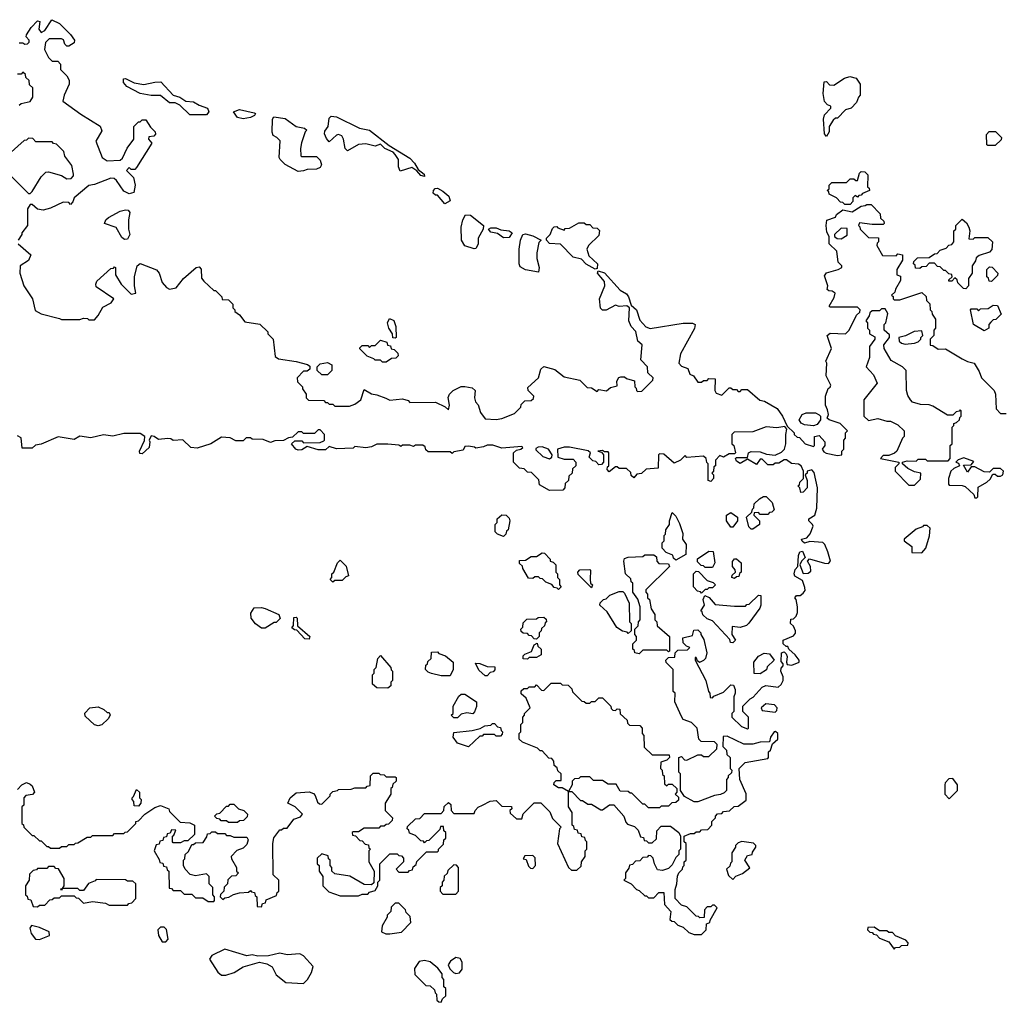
# Model space of a CAD drawing. Extents: x 2701205 to 2963787, y 496209 to 720276.
# Tile 104 of 154: x 2765888 to 2771255, y 699770 to 705127. Entities that reach past the tile are written whole.
import ezdxf

# ---------------------------------------------------------------- set-up
doc = ezdxf.new("R2010")
doc.units = 0

msp = doc.modelspace()

# ---------------------------------------------------------------- linework, layer by layer
at = {"layer": '0CON05XD'}
for points in [[(2765885, 705000), (2765905, 705000), (2765915, 704992.5), (2765930, 704995), (2765940, 705005), (2765940, 705015), (2765922.5, 705032.5), (2765923.8, 705045), (2765950, 705085), (2765985, 705120), (2765997.5, 705117.5), (2765992.5, 705075), (2766005, 705057.5), (2766025, 705067.5), (2766063.3, 705126.7), (2766105, 705106.5), (2766165, 705046), (2766185.8, 705015), (2766185, 705000), (2766155, 704982.5), (2766145, 704982.5), (2766133, 704993), (2766126.4, 705016.4), (2766115, 705022.5), (2766048.3, 705021.7), (2766028.3, 705001.7), (2766022.5, 704965), (2766045, 704920), (2766065, 704900), (2766095, 704900), (2766110, 704885), (2766110, 704855), (2766145, 704820), (2766157, 704797), (2766157.5, 704775), (2766130, 704715), (2766123, 704683), (2766221.7, 704611.7), (2766326.1, 704546.1), (2766335, 704520), (2766302.5, 704465), (2766337.5, 704375), (2766365, 704357.5), (2766435, 704360), (2766448.3, 704371.7), (2766473, 704427), (2766510, 704475), (2766510, 704545), (2766535, 704570), (2766545, 704570), (2766555, 704580), (2766575, 704580), (2766600.7, 704540.7), (2766626.1, 704516.1), (2766627, 704503), (2766618.3, 704491.7), (2766591.7, 704488.3), (2766590, 704475), (2766607, 704453), (2766525, 704320), (2766515, 704310), (2766495, 704310), (2766485, 704320), (2766470, 704305), (2766507, 704267), (2766516.7, 704225), (2766510, 704185), (2766485, 704177.5), (2766455, 704192.5), (2766415, 704250), (2766401.7, 704261.7), (2766385, 704262.5), (2766295, 704227.5), (2766265, 704222.5), (2766183.6, 704156.4), (2766177, 704133), (2766165, 704120), (2766155, 704130), (2766125, 704132.5), (2766055, 704100), (2766015, 704088.8), (2765983.8, 704093.8), (2765955, 704120), (2765945, 704120), (2765930, 704095), (2765930, 704005), (2765900, 703965), (2765900, 703955), (2765880, 703925)], [(2765885, 704660), (2765895, 704670), (2765945, 704680), (2765960, 704705), (2765960, 704755), (2765941.7, 704771.7), (2765940, 704795), (2765921.7, 704811.7), (2765918.3, 704828.3), (2765905, 704840), (2765895, 704830), (2765875, 704830)], [(2770285, 704490), (2770273.9, 704503.9), (2770270, 704585), (2770275, 704607.5), (2770310, 704645), (2770310, 704655), (2770291.7, 704661.7), (2770275, 704680), (2770266.7, 704725), (2770273, 704787), (2770285, 704790), (2770301.7, 704771.7), (2770325, 704770), (2770383, 704807), (2770413, 704817), (2770447, 704807), (2770470, 704775), (2770470, 704715), (2770460, 704705), (2770450, 704675), (2770420, 704645), (2770390, 704635), (2770345, 704590), (2770335, 704590), (2770321.7, 704578.3), (2770300, 704545), (2770300, 704515), (2770285, 704490)], [(2766905, 704607.5), (2766815, 704607.5), (2766760.7, 704660.7), (2766735, 704673.3), (2766705, 704673.8), (2766655, 704713.3), (2766605, 704713.8), (2766545, 704723.8), (2766472.3, 704762.3), (2766453.3, 704785), (2766452.5, 704805), (2766465, 704805.8), (2766512.1, 704782.1), (2766565, 704774.2), (2766625, 704786.7), (2766657, 704787), (2766724.4, 704714.4), (2766760, 704705), (2766793, 704683), (2766835, 704678.5), (2766865, 704660.6), (2766911.2, 704645), (2766918.8, 704625), (2766905, 704607.5)], [(2767105, 704586.7), (2767075, 704593.3), (2767052.5, 704625), (2767085, 704637.5), (2767165, 704618.8), (2767172.5, 704615), (2767167.5, 704605), (2767145, 704594), (2767105, 704586.7)], [(2767405, 704300), (2767335, 704336.7), (2767307.5, 704365), (2767302.5, 704375), (2767307, 704467), (2767290, 704485), (2767270, 704495), (2767263.9, 704513.9), (2767266.4, 704583.6), (2767273, 704597), (2767335, 704587.5), (2767395, 704543.8), (2767440, 704535), (2767452.5, 704525), (2767443.8, 704516.2), (2767423.9, 704456.1), (2767417.5, 704425), (2767420, 704385), (2767425, 704380), (2767505, 704380), (2767525, 704360), (2767532.5, 704335), (2767525, 704320), (2767505, 704312.5), (2767455, 704310), (2767435, 704302.5), (2767405, 704300)], [(2768095, 704272.5), (2768075, 704277.5), (2768053.3, 704303.3), (2768025, 704320), (2767961.7, 704301.7), (2767952.5, 704325), (2767953.3, 704365), (2767935, 704392.5), (2767923.6, 704403.6), (2767877.5, 704425), (2767855, 704447.5), (2767825, 704437.5), (2767775, 704450), (2767733.6, 704446.4), (2767675, 704412.5), (2767662.5, 704425), (2767653.3, 704475), (2767643.6, 704493.6), (2767625, 704500), (2767615, 704496.7), (2767575, 704460), (2767559.3, 704479.3), (2767550, 704505), (2767551.7, 704518.3), (2767570, 704545), (2767575, 704590), (2767585, 704600), (2767615, 704597.5), (2767740, 704535), (2767793.6, 704523.6), (2767901.2, 704441.2), (2768015, 704372), (2768040, 704345), (2768060, 704310), (2768092.5, 704285), (2768095, 704272.5)], [(2771205, 704440), (2771165, 704440), (2771160, 704445), (2771158.3, 704501.7), (2771173, 704517), (2771207, 704517), (2771240, 704485), (2771238.3, 704471.7), (2771205, 704440)], [(2765825, 704290), (2765935, 704180), (2765945, 704180), (2765955, 704190), (2766005, 704270), (2766030, 704295), (2766045, 704297.5), (2766115, 704277.5), (2766145, 704260), (2766168.3, 704261.7), (2766180, 704275), (2766180, 704285), (2766171.7, 704331.7), (2766133, 704383), (2766128.3, 704408.3), (2766088.3, 704448.3), (2766071.7, 704451.7), (2766065, 704460), (2765975, 704460), (2765958.3, 704478.3), (2765935, 704480), (2765925, 704470), (2765911.7, 704468.3), (2765825, 704390)], [(2770415, 704120), (2770385, 704120), (2770375, 704130), (2770361.7, 704131.7), (2770340, 704155), (2770300, 704175), (2770298.3, 704188.3), (2770290, 704195), (2770300, 704205), (2770300, 704225), (2770315, 704240), (2770395, 704240), (2770415, 704260), (2770435, 704260), (2770445, 704250), (2770455, 704250), (2770465, 704290), (2770475, 704300), (2770495, 704297.5), (2770511.7, 704281.7), (2770510, 704215), (2770518.3, 704208.3), (2770520, 704195), (2770481.7, 704178.3), (2770475, 704170), (2770461.7, 704168.3), (2770455, 704160), (2770441.7, 704168.3), (2770430, 704155), (2770430, 704135), (2770415, 704120)], [(2768205, 704122.5), (2768165, 704170), (2768155, 704170), (2768141.7, 704181.7), (2768142.5, 704195), (2768153, 704207), (2768165, 704207.5), (2768195, 704192.5), (2768226.7, 704165), (2768235, 704140), (2768205, 704122.5)], [(2767883, 703063), (2767905, 703052.5), (2767975, 703060), (2768005, 703050), (2768015, 703040), (2768155, 703042.5), (2768207, 703017), (2768225, 703000), (2768230, 703025), (2768222.5, 703067.5), (2768230, 703085), (2768250, 703105), (2768295, 703127.5), (2768315, 703127.5), (2768355, 703120), (2768370, 703105), (2768367.5, 703065), (2768373, 703043), (2768387, 703027), (2768400, 702985), (2768425, 702950), (2768485, 702947.5), (2768515, 702952.5), (2768585, 702980), (2768620, 703015), (2768621.7, 703028.3), (2768641.7, 703048.3), (2768675, 703050), (2768688.3, 703061.7), (2768690, 703075), (2768660, 703105), (2768658.3, 703121.7), (2768716.4, 703173.6), (2768728.3, 703221.7), (2768745, 703236.7), (2768805, 703220), (2768855, 703180), (2768941.7, 703161.7), (2768981.7, 703121.7), (2769005, 703120), (2769035, 703100), (2769045, 703110), (2769087, 703103), (2769108.3, 703121.7), (2769145, 703130), (2769143, 703157), (2769153.6, 703176.4), (2769165, 703180), (2769185, 703180), (2769195, 703170), (2769238.3, 703158.3), (2769240, 703125), (2769248.3, 703118.3), (2769250, 703105), (2769255, 703100), (2769278.3, 703101.7), (2769338.3, 703161.7), (2769340, 703175), (2769311.7, 703201.7), (2769310, 703235), (2769273, 703273), (2769280, 703355), (2769257.5, 703375), (2769247, 703427), (2769220, 703455), (2769207.5, 703485), (2769212.5, 703555), (2769196.4, 703566.4), (2769155, 703562.5), (2769135, 703570), (2769085, 703543.3), (2769065, 703542.5), (2769053.6, 703553.6), (2769047.5, 703605), (2769076.7, 703675), (2769075, 703700), (2769055, 703722.5), (2769037.5, 703745), (2769041.7, 703758.3), (2769075, 703746.2), (2769161.4, 703651.4), (2769195, 703632.5), (2769206.7, 703615), (2769220, 703570), (2769250, 703545), (2769268.8, 703488.8), (2769301.7, 703451.7), (2769325, 703443.3), (2769505, 703472.5), (2769555, 703472.5), (2769570, 703465), (2769567, 703443), (2769490, 703305), (2769480, 703255), (2769495, 703237.5), (2769530, 703225), (2769540, 703195), (2769560, 703185), (2769585, 703150), (2769605, 703150), (2769615, 703160), (2769635, 703160), (2769645, 703170), (2769678.3, 703168.3), (2769677.5, 703105), (2769685, 703090), (2769715, 703080), (2769755, 703120), (2769765, 703120), (2769775, 703110), (2769795, 703110), (2769805, 703100), (2769815, 703100), (2769825, 703110), (2769855, 703110), (2769923, 703053), (2769947, 703047), (2770016.4, 703006.4), (2770046.1, 702966.1), (2770071.7, 702911.7), (2770110, 702875), (2770110, 702865), (2770125, 702850), (2770138.3, 702848.3), (2770170, 702815), (2770215, 702800), (2770220, 702805), (2770220, 702855), (2770245, 702860), (2770276.7, 702825), (2770277.5, 702805), (2770262.5, 702785), (2770270.7, 702770.7), (2770283, 702763), (2770345, 702750), (2770370, 702755), (2770370, 702775), (2770380, 702785), (2770380, 702835), (2770390, 702845), (2770390, 702875), (2770400, 702885), (2770360, 702925), (2770300, 702945), (2770290, 702955), (2770297.5, 702975), (2770290.7, 703000.7), (2770280, 703025), (2770280, 703075), (2770293.9, 703116.1), (2770306.4, 703123.6), (2770310, 703135), (2770283.3, 703185), (2770287.5, 703255), (2770282.5, 703265), (2770313.8, 703335), (2770290, 703405), (2770305, 703417.5), (2770390, 703415), (2770410, 703435), (2770450, 703515), (2770468.3, 703531.7), (2770470, 703545), (2770455, 703560), (2770305, 703560), (2770300, 703565), (2770327, 703613), (2770332.5, 703635), (2770317, 703647), (2770298.3, 703648.3), (2770290, 703655), (2770292.5, 703675), (2770275, 703730), (2770285, 703746.7), (2770350, 703765), (2770370, 703775), (2770370, 703785), (2770350, 703805), (2770342.5, 703865), (2770300, 703905), (2770300, 703945), (2770288.3, 703968.3), (2770283.3, 704005), (2770287, 704033), (2770335, 704050), (2770340, 704065), (2770375, 704090), (2770425, 704080), (2770475, 704110), (2770497, 704113), (2770505, 704120), (2770528.3, 704118.3), (2770578.3, 704068.3), (2770580, 704045), (2770598.3, 704028.3), (2770600, 704015), (2770595, 704010), (2770535, 704010), (2770465, 704020), (2770460, 704005), (2770468.3, 703998.3), (2770470, 703985), (2770515, 703940), (2770568.3, 703938.3), (2770570, 703915), (2770561.7, 703908.3), (2770560, 703895), (2770591.7, 703841.7), (2770665, 703840), (2770675, 703850), (2770700, 703845), (2770700, 703815), (2770670, 703765), (2770670, 703735), (2770688.3, 703728.3), (2770690, 703705), (2770661.7, 703658.3), (2770658.3, 703641.7), (2770640, 703625), (2770648.3, 703618.3), (2770650, 703605), (2770655, 703600), (2770685, 703600), (2770805, 703640), (2770828.3, 703618.3), (2770830, 703595), (2770848.3, 703578.3), (2770850, 703545), (2770860, 703535), (2770861.7, 703521.7), (2770880, 703495), (2770880, 703445), (2770870, 703435), (2770870, 703405), (2770850, 703385), (2770851.7, 703351.7), (2770865, 703350), (2770895, 703330), (2770935, 703332.5), (2771025, 703277.5), (2771055, 703262.5), (2771090, 703255), (2771118.3, 703208.3), (2771130, 703175), (2771200, 703105), (2771207.5, 703085), (2771210, 703005), (2771235, 702980), (2771265, 702980)], [(2766458.3, 703928.3), (2766445, 703940), (2766413, 703993), (2766350, 704015), (2766357.5, 704035), (2766371.7, 704048.3), (2766435, 704082.5), (2766465, 704090), (2766478.3, 704088.3), (2766487.5, 704075), (2766480, 704035), (2766480, 703985), (2766487.5, 703955), (2766475, 703930), (2766458.3, 703928.3)], [(2768365, 703877.5), (2768313.9, 703893.9), (2768296.7, 703925), (2768293.3, 703995), (2768303.6, 704036.4), (2768317.5, 704062.5), (2768345, 704061.2), (2768416.7, 704005), (2768413.8, 703985), (2768386.7, 703935), (2768386.4, 703903.6), (2768375, 703880), (2768365, 703877.5)], [(2769025, 703767.5), (2768975, 703793.3), (2768950.7, 703820.7), (2768905, 703832.5), (2768835, 703903.3), (2768775, 703907.5), (2768760, 703925), (2768760, 703935), (2768780, 703955), (2768791.7, 703988.3), (2768801.7, 703998.3), (2768815, 704000), (2768821.7, 703991.7), (2768855, 703980), (2768861.7, 703988.3), (2768885, 703990), (2768935, 704020), (2768965, 704020), (2768975, 704010), (2768995, 704010), (2769011.7, 703991.7), (2769035, 703990), (2769048.3, 703978.3), (2769045, 703950), (2768987.5, 703895), (2768980, 703875), (2768989.2, 703839.2), (2769038, 703795), (2769035, 703770), (2769025, 703767.5)], [(2771045, 703660), (2771031.7, 703661.7), (2771001.7, 703691.7), (2770998.3, 703708.3), (2770985, 703720), (2770968.3, 703701.7), (2770951.7, 703701.7), (2770951.7, 703708.3), (2770970, 703725), (2770968.3, 703738.3), (2770951.7, 703741.7), (2770935, 703760), (2770925, 703760), (2770905, 703780), (2770891.7, 703781.7), (2770875, 703800), (2770845, 703800), (2770828.3, 703781.7), (2770805, 703780), (2770795, 703770), (2770771.7, 703771.7), (2770768.3, 703788.3), (2770760, 703795), (2770761.7, 703808.3), (2770781.7, 703828.3), (2770845, 703830), (2770875, 703850), (2770888.3, 703851.7), (2770905, 703870), (2770938.3, 703881.7), (2770951.7, 703898.3), (2770968.3, 703901.7), (2770980, 703915), (2770980, 703975), (2770990, 703985), (2770990, 704005), (2771025, 704040), (2771049.3, 704019.3), (2771062.5, 703995), (2771067.5, 703975), (2771061.7, 703931.7), (2771085, 703930), (2771095, 703940), (2771165, 703940), (2771190, 703915), (2771187, 703873), (2771175, 703860), (2771118.3, 703841.7), (2771101.7, 703828.3), (2771098.3, 703811.7), (2771080, 703785), (2771080, 703745), (2771060, 703715), (2771060, 703675), (2771045, 703660)], [(2768525, 703937.5), (2768491.7, 703961.7), (2768455, 703967.5), (2768442.5, 703985), (2768455, 703992.5), (2768485, 703992.5), (2768510.7, 703980.7), (2768555.8, 703975.8), (2768572.5, 703965), (2768555, 703940), (2768525, 703937.5)], [(2768715, 703750), (2768645, 703762.5), (2768615, 703780), (2768610, 703795), (2768610, 703875), (2768616.7, 703925), (2768630, 703955), (2768645, 703958.8), (2768685, 703948.8), (2768730, 703925), (2768717.5, 703912.5), (2768706.7, 703855), (2768706.7, 703825), (2768720, 703775), (2768715, 703750)], [(2770365, 703932.5), (2770398.3, 703951.7), (2770398.3, 703988.3), (2770365, 703990), (2770330, 703955), (2770330, 703945), (2770343, 703933), (2770365, 703932.5)], [(2765880, 703905), (2765947.5, 703845), (2765936.4, 703813.6), (2765890, 703785), (2765887.5, 703745), (2765910, 703675), (2765957.5, 703605), (2765971.7, 703541.7), (2766005, 703522.5), (2766105, 703497.5), (2766115, 703492.5), (2766215, 703492.5), (2766235, 703500), (2766257, 703497), (2766265, 703490), (2766295, 703490), (2766316.1, 703513.9), (2766340.7, 703559.3), (2766386.4, 703583.6), (2766400, 703605), (2766305, 703670), (2766302.5, 703685), (2766308.3, 703701.7), (2766385, 703770), (2766398.3, 703771.7), (2766405, 703780), (2766410, 703775), (2766410, 703735), (2766440, 703685), (2766495, 703630), (2766520, 703635), (2766512.5, 703675), (2766512.5, 703725), (2766527.5, 703785), (2766545, 703797.5), (2766633, 703763), (2766647.5, 703745), (2766663.9, 703693.9), (2766687, 703667), (2766705, 703657.5), (2766740, 703665), (2766780, 703715), (2766850, 703775), (2766865, 703780), (2766877, 703767), (2766878.3, 703718.3), (2766890.7, 703700.7), (2766945, 703650), (2766955, 703650), (2766990, 703615), (2766991.7, 703601.7), (2767025, 703600), (2767050, 703575), (2767050, 703555), (2767060, 703545), (2767060, 703535), (2767085, 703517.5), (2767115, 703480), (2767197, 703467), (2767240, 703425), (2767240, 703415), (2767270, 703385), (2767280.7, 703290.7), (2767298.3, 703278.3), (2767395, 703262.5), (2767457, 703247), (2767468.3, 703238.3), (2767468.3, 703221.7), (2767455, 703210), (2767435, 703210), (2767400, 703175), (2767401.7, 703151.7), (2767430, 703125), (2767430, 703115), (2767450, 703085), (2767450, 703065), (2767461.7, 703051.7), (2767545, 703050), (2767555, 703040), (2767565, 703040), (2767575, 703030), (2767595, 703030), (2767605, 703020), (2767685, 703020), (2767715, 703030), (2767746.4, 703053.6), (2767765, 703110), (2767805, 703087.5), (2767835, 703082.5), (2767883, 703063)], [(2771185, 703700), (2771171.7, 703701.7), (2771168.3, 703718.3), (2771160, 703725), (2771160, 703765), (2771175, 703780), (2771188.3, 703778.3), (2771220, 703745), (2771218.3, 703731.7), (2771185, 703700)], [(2770765, 702590), (2770798.3, 702621.7), (2770800, 702655), (2770765, 702662.5), (2770729.3, 702679.3), (2770700, 702705), (2770700, 702715), (2770725, 702722.5), (2770775, 702720), (2770785, 702730), (2770825, 702730), (2770835, 702722.5), (2770948.3, 702721.7), (2770960, 702735), (2770960, 702805), (2770970, 702815), (2770970, 702905), (2770980, 702915), (2770980, 702925), (2770995, 702930), (2771010, 702945), (2771011.7, 702958.3), (2771020, 702965), (2771020, 702995), (2771015, 703000), (2771008.3, 702991.7), (2770991.7, 702988.3), (2770975, 702970), (2770945, 702970), (2770865, 703020), (2770845, 703026.7), (2770798.3, 703028.3), (2770755, 703042.5), (2770743.6, 703053.6), (2770728.3, 703078.3), (2770722.5, 703105), (2770720, 703215), (2770700, 703235), (2770638.3, 703268.3), (2770600, 703335), (2770597.5, 703355), (2770630, 703395), (2770628.3, 703408.3), (2770600, 703435), (2770600, 703465), (2770610, 703475), (2770620, 703525), (2770605, 703550), (2770585, 703550), (2770575, 703540), (2770535, 703540), (2770521.7, 703528.3), (2770518.3, 703511.7), (2770500, 703485), (2770510, 703475), (2770510, 703445), (2770520, 703435), (2770520, 703415), (2770548.3, 703398.3), (2770550, 703385), (2770520, 703345), (2770520, 703285), (2770502.5, 703235), (2770541.2, 703191.2), (2770562.5, 703145), (2770490, 703055), (2770490, 702965), (2770515, 702942.5), (2770565, 702952.5), (2770615, 702937.5), (2770635, 702937.5), (2770675, 702917.5), (2770710, 702885), (2770710, 702855), (2770700, 702845), (2770670, 702775), (2770657, 702763), (2770625, 702750), (2770595, 702750), (2770580, 702735), (2770680, 702715), (2770680, 702705), (2770660, 702685), (2770660, 702665), (2770735, 702590), (2770765, 702590)], [(2771145, 703430), (2771087.5, 703465), (2771070, 703545), (2771075, 703550), (2771105, 703550), (2771115, 703540), (2771125, 703550), (2771167, 703553), (2771195, 703570), (2771218.3, 703568.3), (2771238.3, 703521.7), (2771208.3, 703491.7), (2771195, 703490), (2771181.7, 703478.3), (2771170, 703465), (2771170, 703445), (2771145, 703430)], [(2767935, 703390), (2767921.7, 703391.7), (2767920, 703415), (2767900, 703445), (2767892.5, 703475), (2767903, 703497), (2767926.4, 703486.4), (2767937.5, 703455), (2767940, 703395), (2767935, 703390)], [(2770715, 703357.5), (2770765, 703362.5), (2770785, 703370), (2770800, 703385), (2770800, 703395), (2770810, 703405), (2770805, 703430), (2770763, 703427), (2770717, 703403), (2770680, 703395), (2770682.5, 703375), (2770695, 703363.3), (2770715, 703357.5)], [(2767885, 703260), (2767865, 703260), (2767855, 703270), (2767825, 703270), (2767818.3, 703278.3), (2767781.7, 703291.7), (2767741.7, 703331.7), (2767741.7, 703338.3), (2767755, 703350), (2767785, 703350), (2767795, 703340), (2767805, 703350), (2767825, 703350), (2767855, 703380), (2767888.3, 703368.3), (2767891.7, 703351.7), (2767908.3, 703348.3), (2767911.7, 703331.7), (2767928.3, 703328.3), (2767948.3, 703308.3), (2767950, 703295), (2767938.3, 703281.7), (2767915, 703280), (2767885, 703260)], [(2767565, 703190), (2767535, 703190), (2767510, 703215), (2767510, 703235), (2767525, 703250), (2767565, 703257.5), (2767590, 703245), (2767590, 703215), (2767565, 703190)], [(2770215, 702912.5), (2770165, 702917.5), (2770147, 702927), (2770137.5, 702945), (2770152.5, 702975), (2770175, 702983.3), (2770225, 702983.3), (2770245, 702972.5), (2770252.5, 702965), (2770252.5, 702945), (2770235, 702920), (2770215, 702912.5)], [(2769605, 700140), (2769630, 700165), (2769631.7, 700198.3), (2769650, 700205), (2769651.7, 700218.3), (2769690, 700285), (2769675, 700300), (2769665, 700300), (2769655, 700290), (2769635, 700290), (2769620, 700275), (2769618.3, 700231.7), (2769595, 700230), (2769588.3, 700238.3), (2769575, 700240), (2769525, 700290), (2769495, 700300), (2769460, 700335), (2769460, 700385), (2769470, 700415), (2769473, 700457), (2769480, 700475), (2769500, 700495), (2769501.7, 700508.3), (2769510, 700515), (2769510, 700535), (2769520, 700545), (2769520, 700635), (2769510, 700645), (2769510, 700675), (2769545, 700690), (2769565, 700690), (2769575, 700700), (2769595, 700700), (2769605, 700710), (2769638.3, 700711.7), (2769660, 700735), (2769660, 700755), (2769680, 700775), (2769680, 700785), (2769691.7, 700798.3), (2769715, 700800), (2769725, 700810), (2769757, 700813), (2769781.7, 700838.3), (2769805, 700840), (2769848.3, 700871.7), (2769847, 700907), (2769812.5, 700985), (2769810, 701045), (2769843, 701077), (2769965, 701100), (2769970, 701105), (2769970, 701135), (2769980, 701145), (2769991.7, 701178.3), (2770020, 701205), (2770020, 701235), (2770007, 701247), (2770000, 701245), (2769980, 701215), (2769975, 701190), (2769925, 701187.5), (2769885, 701177.5), (2769835, 701177.5), (2769745, 701220), (2769721.7, 701218.3), (2769720, 701165), (2769740, 701145), (2769741.7, 701121.7), (2769760, 701105), (2769760, 701045), (2769770, 701035), (2769768.3, 701021.7), (2769750, 701005), (2769750, 700995), (2769740, 700985), (2769740, 700925), (2769728.3, 700911.7), (2769707, 700903), (2769675, 700897.5), (2769585, 700862.5), (2769565, 700862.5), (2769511.7, 700891.7), (2769490, 700925), (2769490, 701015), (2769480, 701025), (2769480, 701105), (2769495, 701110), (2769511.7, 701091.7), (2769525, 701090), (2769585, 701120), (2769605, 701120), (2769615, 701110), (2769645, 701110), (2769688.3, 701151.7), (2769690, 701175), (2769675, 701190), (2769601.7, 701191.7), (2769590, 701205), (2769580, 701265), (2769550, 701295), (2769505, 701312.5), (2769495, 701327.5), (2769458.3, 701408.3), (2769460, 701455), (2769450, 701465), (2769450, 701585), (2769411.7, 701621.7), (2769410, 701635), (2769425, 701650), (2769458.3, 701651.7), (2769460, 701675), (2769475, 701690), (2769528.3, 701691.7), (2769540, 701705), (2769521.7, 701711.7), (2769505, 701730), (2769503, 701757), (2769555, 701770), (2769561.7, 701798.3), (2769585, 701800), (2769600, 701785), (2769600, 701775), (2769617, 701747), (2769632.5, 701675), (2769626.7, 701645), (2769615, 701632.5), (2769592.5, 701622.5), (2769581.7, 701631.7), (2769575, 701650), (2769570, 701650), (2769570, 701635), (2769627.5, 701525), (2769642.5, 701465), (2769650, 701455), (2769651.7, 701431.7), (2769665, 701430), (2769671.7, 701438.3), (2769725, 701460), (2769765, 701500), (2769778.3, 701498.3), (2769787.5, 701475), (2769787.5, 701455), (2769780, 701435), (2769780, 701355), (2769770, 701345), (2769770, 701325), (2769823, 701273), (2769855, 701260), (2769860, 701265), (2769860, 701325), (2769830, 701355), (2769830, 701385), (2769870, 701425), (2769886.4, 701433.6), (2769935, 701487.5), (2769955, 701497.5), (2770021.7, 701488.3), (2770038.3, 701501.7), (2770050, 701525), (2770050, 701545), (2770037.5, 701575), (2770038.3, 701591.7), (2770050, 701605), (2770050, 701615), (2770038.3, 701628.3), (2770040, 701675), (2770055, 701680), (2770065, 701670), (2770071.2, 701655), (2770067.5, 701625), (2770071.7, 701611.7), (2770097, 701607), (2770136.2, 701625), (2770136.2, 701635), (2770115, 701663.8), (2770080, 701695), (2770075, 701710), (2770065, 701710), (2770050, 701725), (2770050, 701745), (2770105, 701767.5), (2770117, 701783), (2770117.5, 701795), (2770105, 701820), (2770090, 701835), (2770091.7, 701858.3), (2770105, 701860), (2770120, 701875), (2770127.5, 701895), (2770127.5, 701925), (2770120, 701965), (2770112.5, 701975), (2770123, 701987), (2770141.7, 701988.3), (2770159.3, 702000.7), (2770170, 702015), (2770168.3, 702031.7), (2770155, 702070), (2770113.6, 702093.6), (2770110, 702105), (2770115, 702130), (2770130, 702145), (2770132.5, 702205), (2770140, 702225), (2770155, 702230), (2770170, 702195), (2770150, 702175), (2770140, 702155), (2770158.3, 702108.3), (2770185, 702108.8), (2770199.5, 702120.5), (2770198.8, 702145), (2770182.5, 702175), (2770193.3, 702186.7), (2770275, 702163.3), (2770297, 702163), (2770307.5, 702175), (2770293.3, 702225), (2770276.1, 702266.1), (2770266.1, 702276.1), (2770195, 702282.5), (2770165, 702272.5), (2770153, 702283), (2770150, 702295), (2770178.3, 702301.7), (2770197, 702323), (2770212.5, 702365), (2770210, 702375), (2770190, 702395), (2770190, 702405), (2770222.5, 702425), (2770233, 702463), (2770236.7, 702575), (2770218.8, 702658.8), (2770205, 702672.5), (2770180, 702665), (2770180, 702655), (2770170, 702645), (2770180, 702615), (2770180, 702575), (2770158.3, 702551.7), (2770145, 702550), (2770140, 702575), (2770130, 702585), (2770138.3, 702591.7), (2770140, 702605), (2770160, 702625), (2770160, 702665), (2770147.5, 702695), (2770133.6, 702703.6), (2770095, 702707.5), (2770067, 702727), (2770055, 702727.5), (2770025, 702710), (2770005, 702710), (2769995, 702700), (2769965, 702700), (2769935, 702730), (2769925, 702730), (2769905, 702702.5), (2769855, 702730), (2769815, 702707.5), (2769795, 702720), (2769790, 702735), (2769795, 702740), (2769855, 702740), (2769860, 702765), (2769875, 702772.5), (2769925, 702770), (2769958.3, 702758.3), (2770005, 702752.5), (2770040.7, 702769.3), (2770056.7, 702785), (2770063.3, 702815), (2770063.3, 702865), (2770070, 702895), (2770058.3, 702908.3), (2770015, 702902.5), (2769957, 702907), (2769885, 702880), (2769781.7, 702878.3), (2769770, 702865), (2769770, 702815), (2769780, 702805), (2769790, 702765), (2769785, 702760), (2769755, 702760), (2769725, 702742.5), (2769705, 702750), (2769680, 702725), (2769680, 702695), (2769671.7, 702688.3), (2769670, 702665), (2769660, 702655), (2769670, 702645), (2769670, 702625), (2769655, 702610), (2769640, 702615), (2769640, 702705), (2769633, 702713), (2769630, 702735), (2769615, 702747.5), (2769525, 702740), (2769515, 702750), (2769490, 702725), (2769455, 702710), (2769398.3, 702758.3), (2769375, 702760), (2769370, 702755), (2769368.3, 702681.7), (2769303, 702677), (2769277, 702653), (2769251.7, 702648.3), (2769235, 702630), (2769221.7, 702641.7), (2769218.3, 702658.3), (2769195, 702680), (2769155, 702680), (2769145, 702690), (2769135, 702690), (2769101.7, 702661.7), (2769090, 702675), (2769091.7, 702688.3), (2769100, 702695), (2769100, 702765), (2769095, 702770), (2769075, 702770), (2769065, 702777.5), (2769040, 702775), (2769058.3, 702768.3), (2769070, 702755), (2769070, 702715), (2769058.3, 702701.7), (2769045, 702700), (2769028.3, 702718.3), (2769011.7, 702721.7), (2768991.7, 702741.7), (2769000, 702765), (2768987, 702777), (2768885, 702796.7), (2768855, 702796.7), (2768820, 702785), (2768821.7, 702741.7), (2768855, 702730), (2768905, 702730), (2768920, 702715), (2768920, 702695), (2768901.7, 702678.3), (2768900, 702655), (2768881.7, 702638.3), (2768880, 702615), (2768861.7, 702598.3), (2768860, 702575), (2768848.3, 702561.7), (2768775, 702560), (2768721.7, 702591.7), (2768718.3, 702618.3), (2768678.3, 702658.3), (2768655, 702660), (2768638.3, 702678.3), (2768611.7, 702681.7), (2768580, 702715), (2768580, 702765), (2768595, 702780), (2768620, 702785), (2768630, 702795), (2768625, 702800), (2768515, 702790), (2768466.4, 702806.4), (2768435, 702807.5), (2768415, 702797.5), (2768375, 702790), (2768367, 702797), (2768335, 702802.5), (2768315, 702800), (2768305, 702780), (2768255, 702770), (2768245, 702762.5), (2768235, 702770), (2768198.3, 702771.7), (2768115, 702770), (2768101.7, 702781.7), (2768098.3, 702798.3), (2768085, 702807.5), (2768045, 702807.5), (2768035, 702800), (2768015, 702807.5), (2767975, 702807.5), (2767965, 702800), (2767955, 702807.5), (2767895, 702813.3), (2767835, 702812.5), (2767805, 702797.5), (2767775, 702792.5), (2767715, 702800), (2767705, 702790), (2767615, 702787.5), (2767575, 702800), (2767555, 702782.5), (2767515, 702782.5), (2767455, 702800), (2767425, 702782.5), (2767405, 702780), (2767392.5, 702785), (2767370, 702815), (2767388.3, 702831.7), (2767425, 702830), (2767435, 702820), (2767525, 702822.5), (2767545, 702830), (2767550, 702835), (2767550, 702865), (2767525, 702890), (2767515, 702890), (2767495, 702870), (2767435, 702870), (2767425, 702880), (2767405, 702880), (2767375, 702850), (2767353, 702847), (2767325, 702832.5), (2767278.3, 702831.7), (2767255, 702822.5), (2767215, 702837.5), (2767155, 702840), (2767145, 702847.5), (2767123, 702847), (2767105, 702830), (2767065, 702830), (2767035, 702847.5), (2766988.3, 702851.7), (2766930, 702815), (2766855, 702790), (2766820, 702795), (2766777, 702837), (2766725, 702832.5), (2766711.7, 702841.7), (2766695, 702843.3), (2766645, 702837.5), (2766620, 702855), (2766605, 702857.5), (2766592.5, 702835), (2766596.7, 702825), (2766592.5, 702795), (2766555, 702760), (2766541.7, 702761.7), (2766540, 702775), (2766567, 702833), (2766570, 702855), (2766545, 702870), (2766455, 702870), (2766395, 702856.7), (2766345, 702863.3), (2766275, 702847.5), (2766215, 702856.7), (2766185, 702838.8), (2766097, 702853), (2766005, 702812.5), (2765973, 702807), (2765955, 702790), (2765901.7, 702791.7), (2765895, 702847.5)], [(2765895, 702847.5), (2765875, 702857.5)], [(2768775, 702732.5), (2768788.3, 702741.7), (2768790, 702755), (2768770, 702785), (2768735, 702797.5), (2768713, 702797), (2768701.7, 702788.3), (2768701.7, 702781.7), (2768740, 702745), (2768775, 702732.5)], [(2771105, 702520), (2771110, 702525), (2771111.7, 702578.3), (2771160, 702605), (2771178.3, 702621.7), (2771191.7, 702648.3), (2771205, 702650), (2771218.3, 702638.3), (2771235, 702637.5), (2771247.5, 702645), (2771250, 702665), (2771235, 702680), (2771195, 702680), (2771175, 702660), (2771145, 702661.2), (2771095, 702690), (2771075, 702690), (2771055, 702660), (2771031.7, 702698.3), (2771075, 702700), (2771088.3, 702718.3), (2771035, 702737.5), (2771003, 702727), (2770990, 702715), (2771005, 702710), (2771010, 702695), (2770979.3, 702680.7), (2770963.8, 702666.2), (2770950, 702625), (2770950, 702595), (2770955, 702590), (2771025, 702587.5), (2771041.7, 702581.7), (2771088.3, 702538.3), (2771095, 702520), (2771105, 702520)], [(2769885, 702350), (2769875, 702350), (2769861.7, 702361.7), (2769850, 702415), (2769878.3, 702441.7), (2769881.7, 702458.3), (2769890, 702465), (2769891.7, 702488.3), (2769920, 702515), (2769943, 702527), (2769957, 702527), (2769990, 702495), (2770000, 702455), (2769988.3, 702441.7), (2769975, 702440), (2769965, 702430), (2769925, 702430), (2769915, 702440), (2769891.7, 702438.3), (2769890, 702425), (2769920, 702395), (2769920, 702375), (2769885, 702350)], [(2768525, 702310), (2768491.7, 702321.7), (2768480, 702335), (2768480, 702375), (2768490, 702385), (2768490, 702405), (2768515, 702427.5), (2768540, 702425), (2768555, 702410), (2768560, 702395), (2768550, 702345), (2768541.7, 702338.3), (2768538.3, 702321.7), (2768525, 702310)], [(2769465, 702180), (2769451.7, 702191.7), (2769448.3, 702208.3), (2769411.7, 702221.7), (2769390, 702245), (2769390, 702275), (2769400, 702285), (2769400, 702315), (2769408.3, 702321.7), (2769410, 702345), (2769430, 702375), (2769430, 702395), (2769445, 702440), (2769465, 702420), (2769485, 702380), (2769502.5, 702325), (2769500, 702295), (2769520, 702265), (2769518.3, 702211.7), (2769465, 702180)], [(2769775, 702360), (2769765, 702360), (2769740, 702395), (2769740, 702425), (2769765, 702440), (2769800, 702415), (2769800, 702395), (2769775, 702360)], [(2770805, 702220), (2770827.5, 702245), (2770846.4, 702313.6), (2770850, 702355), (2770835, 702370), (2770815, 702370), (2770808.3, 702361.7), (2770775, 702350), (2770710, 702295), (2770710, 702285), (2770750, 702255), (2770751.7, 702221.7), (2770805, 702220)], [(2767595, 702060), (2767580, 702075), (2767590, 702085), (2767590, 702105), (2767600, 702115), (2767620, 702165), (2767635, 702180), (2767667, 702147), (2767680, 702095), (2767665, 702090), (2767645, 702070), (2767605, 702070), (2767595, 702060)], [(2768825, 702020), (2768818.3, 702028.3), (2768801.7, 702031.7), (2768788.3, 702048.3), (2768755, 702060), (2768738.3, 702078.3), (2768725, 702080), (2768715, 702090), (2768695, 702090), (2768685, 702080), (2768661.7, 702081.7), (2768630, 702135), (2768628.3, 702148.3), (2768611.7, 702161.7), (2768611.7, 702178.3), (2768645, 702180), (2768675, 702200), (2768705, 702200), (2768735, 702220), (2768748.3, 702218.3), (2768780, 702185), (2768780, 702175), (2768795, 702170), (2768810, 702155), (2768810, 702115), (2768820, 702105), (2768820, 702085), (2768830, 702075), (2768830, 702045), (2768840, 702035), (2768825, 702020)], [(2769265, 701670), (2769240, 701675), (2769238.3, 701688.3), (2769230, 701695), (2769230, 701725), (2769250, 701745), (2769250, 701765), (2769240, 701775), (2769240, 701805), (2769258.3, 701821.7), (2769260, 701845), (2769270, 701855), (2769270, 701925), (2769257, 701967), (2769230, 702005), (2769230, 702055), (2769221.7, 702061.7), (2769218.3, 702078.3), (2769190, 702105), (2769180, 702175), (2769185, 702190), (2769205, 702197.5), (2769285, 702200), (2769295, 702210), (2769345, 702210), (2769358.3, 702198.3), (2769360, 702175), (2769371.7, 702161.7), (2769425, 702160), (2769430, 702145), (2769301.7, 702018.3), (2769300, 702005), (2769310, 701995), (2769310, 701975), (2769320, 701965), (2769330, 701915), (2769350, 701885), (2769350, 701855), (2769360, 701845), (2769361.7, 701821.7), (2769430, 701765), (2769430, 701685), (2769425, 701680), (2769415, 701690), (2769285, 701690), (2769265, 701670)], [(2769665, 702140), (2769625, 702140), (2769615, 702150), (2769601.7, 702151.7), (2769581.7, 702171.7), (2769581.7, 702188.3), (2769645, 702230), (2769668.3, 702228.3), (2769677.5, 702165), (2769665, 702140)], [(2769785, 702080), (2769770, 702085), (2769771.7, 702098.3), (2769790, 702115), (2769788.3, 702128.3), (2769772.5, 702145), (2769773, 702173), (2769785, 702187.5), (2769795, 702187.5), (2769820, 702165), (2769820, 702115), (2769811.7, 702108.3), (2769808.3, 702091.7), (2769795, 702090), (2769785, 702080)], [(2769005, 702030), (2768931.7, 702101.7), (2768930, 702115), (2768941.7, 702128.3), (2768995, 702130), (2769000, 702125), (2768997.5, 702075), (2769000, 702055), (2769010, 702045), (2769005, 702030)], [(2769605, 702000), (2769598.3, 702008.3), (2769581.7, 702011.7), (2769560, 702035), (2769560, 702105), (2769575, 702120), (2769588.3, 702118.3), (2769635, 702070), (2769668.3, 702058.3), (2769680, 702045), (2769665, 702030), (2769645, 702030), (2769635, 702020), (2769625, 702020), (2769605, 702000)], [(2769205, 701780), (2769198.3, 701788.3), (2769173, 701793), (2769143.6, 701813.6), (2769089.3, 701899.3), (2769050, 701935), (2769051.7, 701948.3), (2769070, 701965), (2769085, 701970), (2769105, 701990), (2769155, 702010), (2769175, 702010), (2769185, 702000), (2769210, 701945), (2769212.5, 701845), (2769220, 701835), (2769220, 701795), (2769205, 701780)], [(2769775, 701730), (2769761.7, 701731.7), (2769758.3, 701748.3), (2769665, 701850), (2769635, 701860), (2769611.7, 701881.7), (2769608.3, 701898.3), (2769600, 701905), (2769620, 701935), (2769612.5, 701965), (2769621.7, 701988.3), (2769646.4, 701976.4), (2769678.3, 701938.3), (2769785, 701930), (2769845, 701930), (2769851.7, 701938.3), (2769865, 701940), (2769915, 701990), (2769927.5, 701987.5), (2769927.5, 701935), (2769921.7, 701918.3), (2769863, 701837), (2769850, 701825), (2769815, 701812.5), (2769771.7, 701818.3), (2769770, 701775), (2769790, 701745), (2769775, 701730)], [(2767225, 701810), (2767205, 701810), (2767173.6, 701833.6), (2767150, 701865), (2767148.3, 701891.7), (2767165, 701920), (2767205, 701922.5), (2767225, 701917.5), (2767300, 701885), (2767308.3, 701861.7), (2767285, 701840), (2767275, 701840), (2767225, 701810)], [(2767465, 701750), (2767441.7, 701751.7), (2767398.3, 701798.3), (2767385, 701800), (2767371.7, 701811.7), (2767380, 701825), (2767381.7, 701868.3), (2767395, 701870), (2767400, 701865), (2767401.7, 701821.7), (2767470, 701765), (2767465, 701750)], [(2768705, 701750), (2768691.7, 701751.7), (2768678.3, 701768.3), (2768665, 701770), (2768655, 701780), (2768631.7, 701781.7), (2768621.7, 701791.7), (2768620, 701805), (2768630, 701815), (2768631.7, 701838.3), (2768651.7, 701858.3), (2768705, 701860), (2768713, 701867), (2768745, 701870), (2768758.3, 701858.3), (2768760, 701845), (2768751.7, 701838.3), (2768748.3, 701821.7), (2768731.7, 701808.3), (2768730, 701795), (2768720, 701785), (2768720, 701765), (2768705, 701750)], [(2768655, 701640), (2768631.7, 701641.7), (2768631.7, 701658.3), (2768641.7, 701668.3), (2768678.3, 701681.7), (2768691.7, 701718.3), (2768708.3, 701728.3), (2768711.7, 701711.7), (2768730, 701695), (2768730, 701665), (2768705, 701650), (2768665, 701650), (2768655, 701640)], [(2767895, 701482.5), (2767833.6, 701483.6), (2767810, 701505), (2767810, 701555), (2767820, 701565), (2767820, 701585), (2767830, 701595), (2767840, 701645), (2767855, 701660), (2767910, 701595), (2767911.7, 701581.7), (2767920, 701575), (2767920, 701525), (2767910, 701515), (2767910, 701495), (2767895, 701482.5)], [(2768235, 701550), (2768185, 701550), (2768133, 701563), (2768115, 701570), (2768100, 701585), (2768101.7, 701608.3), (2768110, 701615), (2768111.7, 701628.3), (2768130, 701645), (2768131.7, 701678.3), (2768165, 701680), (2768171.7, 701671.7), (2768208.3, 701658.3), (2768250, 701625), (2768250, 701585), (2768235, 701550)], [(2769925, 701560), (2769891.7, 701561.7), (2769890, 701625), (2769915, 701657.5), (2769945, 701672.5), (2769975, 701670), (2770000, 701635), (2769961.7, 701598.3), (2769958.3, 701581.7), (2769925, 701560)], [(2768435, 701550), (2768425, 701550), (2768390.7, 701580.7), (2768371.7, 701618.3), (2768395, 701617.5), (2768435, 701600), (2768478.3, 701598.3), (2768478.3, 701581.7), (2768468.3, 701571.7), (2768451.7, 701568.3), (2768435, 701550)], [(2768410, 700845), (2768453, 700867), (2768485, 700870), (2768515, 700840), (2768568.3, 700838.3), (2768570, 700825), (2768560, 700815), (2768561.7, 700801.7), (2768595, 700770), (2768625, 700770), (2768631.7, 700798.3), (2768691.7, 700858.3), (2768728.3, 700858.3), (2768778.3, 700808.3), (2768791.7, 700771.7), (2768840, 700725), (2768830, 700715), (2768820, 700635), (2768880, 700505), (2768895, 700490), (2768925, 700490), (2768948.3, 700511.7), (2768950, 700535), (2768970, 700565), (2768970, 700595), (2768980, 700605), (2768980, 700645), (2768971.7, 700651.7), (2768968.3, 700668.3), (2768951.7, 700671.7), (2768948.3, 700688.3), (2768931.7, 700691.7), (2768928.3, 700708.3), (2768911.7, 700711.7), (2768908.3, 700728.3), (2768900, 700735), (2768900, 700805), (2768880, 700835), (2768880, 700920), (2768845, 700940), (2768825, 700940), (2768800, 700955), (2768801.7, 700968.3), (2768811.7, 700978.3), (2768840, 700980), (2768840, 701015), (2768821.7, 701031.7), (2768818.3, 701048.3), (2768801.7, 701061.7), (2768800, 701085), (2768788.3, 701098.3), (2768771.7, 701101.7), (2768735, 701140), (2768725, 701140), (2768710, 701155), (2768628.3, 701188.3), (2768610, 701205), (2768610, 701235), (2768620, 701245), (2768620, 701285), (2768630, 701295), (2768630, 701325), (2768640, 701335), (2768640, 701345), (2768670, 701375), (2768648.3, 701428.3), (2768621.7, 701451.7), (2768621.7, 701468.3), (2768635, 701480), (2768655, 701480), (2768665, 701490), (2768695, 701490), (2768705, 701500), (2768731.7, 701471.7), (2768745, 701470), (2768785, 701510), (2768835, 701510), (2768845, 701500), (2768878.3, 701498.3), (2768898.3, 701478.3), (2768901.7, 701461.7), (2768951.7, 701411.7), (2768965, 701410), (2768975, 701400), (2768995, 701400), (2769005, 701410), (2769025, 701410), (2769045, 701430), (2769065, 701430), (2769110, 701385), (2769111.7, 701371.7), (2769121.7, 701361.7), (2769135, 701360), (2769145, 701370), (2769158.3, 701368.3), (2769161.7, 701341.7), (2769198.3, 701308.3), (2769201.7, 701291.7), (2769211.7, 701281.7), (2769268.3, 701278.3), (2769280, 701265), (2769280, 701235), (2769290, 701225), (2769291.7, 701161.7), (2769335, 701120), (2769428.3, 701118.3), (2769430, 701105), (2769415, 701090), (2769381.7, 701078.3), (2769380, 701045), (2769390, 701035), (2769391.7, 701011.7), (2769400, 701005), (2769401.7, 700961.7), (2769415, 700950), (2769425, 700960), (2769445, 700960), (2769470, 700935), (2769470, 700915), (2769460, 700905), (2769478.3, 700888.3), (2769478.3, 700871.7), (2769465, 700860), (2769441.7, 700858.3), (2769425, 700840), (2769385, 700840), (2769375, 700830), (2769315, 700830), (2769295, 700850), (2769285, 700850), (2769225, 700910), (2769215, 700910), (2769205, 700920), (2769161.7, 700921.7), (2769138.3, 700958.3), (2769095, 700960), (2769065, 700980), (2769015, 700980), (2768995, 701000), (2768945, 701000), (2768935, 700990), (2768911.7, 700988.3), (2768900, 700975), (2768900, 700955), (2768880, 700920), (2768898.3, 700918.3), (2768945, 700870), (2768955, 700870), (2768985, 700850), (2769005, 700850), (2769055, 700820), (2769065, 700820), (2769103, 700847), (2769127, 700847), (2769180, 700785), (2769191.7, 700751.7), (2769201.7, 700741.7), (2769238.3, 700728.3), (2769258.3, 700708.3), (2769271.7, 700671.7), (2769288.3, 700668.3), (2769291.7, 700651.7), (2769305, 700650), (2769315, 700640), (2769335, 700640), (2769358.3, 700661.7), (2769360, 700705), (2769385, 700730), (2769435, 700730), (2769480, 700695), (2769490, 700675), (2769490, 700605), (2769480, 700595), (2769480, 700575), (2769465, 700560), (2769445, 700520), (2769425, 700500), (2769391.7, 700488.3), (2769365, 700492.5), (2769347.5, 700525), (2769340, 700555), (2769328.3, 700568.3), (2769315, 700570), (2769308.3, 700561.7), (2769285, 700560), (2769268.3, 700541.7), (2769245, 700540), (2769228.3, 700521.7), (2769211.7, 700518.3), (2769208.3, 700501.7), (2769190, 700475), (2769190, 700445), (2769180, 700435), (2769220, 700415), (2769250, 700385), (2769265, 700380), (2769295, 700350), (2769305, 700350), (2769315, 700340), (2769345, 700340), (2769371.7, 700368.3), (2769398.3, 700368.3), (2769403, 700303), (2769437.5, 700265), (2769431.7, 700221.7), (2769441.7, 700211.7), (2769455, 700210), (2769475, 700190), (2769505, 700180), (2769535, 700150), (2769565, 700140), (2769605, 700140)], [(2768275, 701320), (2768255, 701320), (2768240, 701335), (2768250, 701345), (2768250, 701385), (2768281.7, 701438.3), (2768295, 701450), (2768315, 701450), (2768378.3, 701408.3), (2768377, 701383), (2768367, 701353), (2768357, 701343), (2768325, 701347.5), (2768295, 701340), (2768275, 701320)], [(2766315, 701277.5), (2766295, 701282.5), (2766245, 701330), (2766243, 701347), (2766270, 701375), (2766315, 701380), (2766347, 701367), (2766365, 701350), (2766375, 701350), (2766380, 701335), (2766370, 701315), (2766335, 701282.5), (2766315, 701277.5)], [(2770005, 701352.5), (2770015, 701360), (2770017.5, 701375), (2770001.7, 701391.7), (2769955, 701397.5), (2769930, 701375), (2769935, 701360), (2770005, 701352.5)], [(2768335, 701162.5), (2768273.6, 701183.6), (2768250, 701215), (2768255, 701240), (2768355, 701252.5), (2768397, 701263), (2768423, 701277), (2768455, 701280), (2768465, 701290), (2768475, 701290), (2768491.7, 701271.7), (2768508.3, 701268.3), (2768511.7, 701251.7), (2768520, 701245), (2768518.3, 701231.7), (2768508.3, 701221.7), (2768485, 701220), (2768475, 701230), (2768415, 701230), (2768408.3, 701221.7), (2768395, 701220), (2768335, 701162.5)], [(2765875, 700930), (2765900, 700955), (2765925, 700967.5), (2765945, 700960), (2765955, 700950), (2765967.5, 700915), (2765957, 700903), (2765921.7, 700898.3), (2765910, 700885), (2765910, 700845), (2765900, 700835), (2765900, 700745), (2765908.3, 700738.3), (2765910, 700725), (2765955, 700680), (2765965, 700680), (2765995, 700650), (2766005, 700650), (2766035, 700620), (2766045, 700620), (2766055, 700610), (2766105, 700610), (2766115, 700620), (2766145, 700620), (2766155, 700630), (2766185, 700630), (2766191.7, 700638.3), (2766205, 700640), (2766255, 700670), (2766275, 700670), (2766285, 700680), (2766395, 700680), (2766405, 700690), (2766455, 700690), (2766461.7, 700698.3), (2766475, 700700), (2766520, 700745), (2766520, 700755), (2766535, 700760), (2766570, 700795), (2766625, 700832.5), (2766655, 700842.5), (2766700, 700825), (2766705, 700810), (2766761.7, 700751.7), (2766815, 700747.5), (2766840, 700735), (2766840, 700685), (2766805, 700650), (2766785, 700650), (2766765, 700640), (2766725, 700640), (2766720, 700645), (2766720, 700675), (2766728.3, 700681.7), (2766738.3, 700708.3), (2766715, 700710), (2766708.3, 700691.7), (2766691.7, 700688.3), (2766688.3, 700671.7), (2766671.7, 700668.3), (2766668.3, 700651.7), (2766651.7, 700648.3), (2766648.3, 700631.7), (2766631.7, 700628.3), (2766620, 700595), (2766648.3, 700548.3), (2766651.7, 700531.7), (2766668.3, 700528.3), (2766671.7, 700511.7), (2766688.3, 700508.3), (2766691.7, 700491.7), (2766700, 700485), (2766701.7, 700391.7), (2766715, 700390), (2766725, 700380), (2766765, 700380), (2766785, 700360), (2766825, 700360), (2766845, 700340), (2766885, 700340), (2766915, 700320), (2766945, 700320), (2766950, 700325), (2766950, 700345), (2766940, 700355), (2766940, 700395), (2766920, 700415), (2766920, 700455), (2766905, 700470), (2766845, 700460), (2766817, 700467), (2766790, 700495), (2766780, 700515), (2766780, 700545), (2766787, 700553), (2766790, 700575), (2766807, 700593), (2766825, 700630), (2766835, 700630), (2766845, 700640), (2766888.3, 700641.7), (2766908.3, 700671.7), (2766911.7, 700688.3), (2766925, 700690), (2766935, 700700), (2766955, 700700), (2766965, 700690), (2767005, 700690), (2767015, 700680), (2767035, 700680), (2767055, 700670), (2767125, 700670), (2767132.5, 700655), (2767125, 700630), (2767105, 700610), (2767071.7, 700598.3), (2767040, 700565), (2767041.7, 700551.7), (2767070, 700505), (2767070, 700485), (2767080, 700475), (2767065, 700460), (2767041.7, 700458.3), (2767021.7, 700438.3), (2767020, 700415), (2767001.7, 700398.3), (2767000, 700375), (2766981.7, 700358.3), (2766980, 700345), (2766995, 700330), (2767005, 700340), (2767027, 700343), (2767053, 700357), (2767085, 700367.5), (2767135, 700370), (2767145, 700380), (2767151.7, 700371.7), (2767168.3, 700368.3), (2767171.7, 700351.7), (2767180, 700345), (2767181.7, 700291.7), (2767205, 700290), (2767211.7, 700308.3), (2767228.3, 700311.7), (2767231.7, 700328.3), (2767288.3, 700351.7), (2767291.7, 700368.3), (2767300, 700375), (2767300, 700435), (2767270, 700465), (2767267.5, 700635), (2767273, 700667), (2767305, 700710), (2767315, 700710), (2767325, 700720), (2767345, 700720), (2767381.7, 700768.3), (2767418.3, 700781.7), (2767430, 700795), (2767390, 700835), (2767350, 700855), (2767362.5, 700885), (2767395, 700912.5), (2767465, 700917.5), (2767488.3, 700908.3), (2767498.3, 700898.3), (2767511.7, 700861.7), (2767521.7, 700851.7), (2767535, 700850), (2767580, 700895), (2767580, 700905), (2767595, 700920), (2767620, 700925), (2767625, 700930), (2767695, 700932.5), (2767715, 700940), (2767775, 700940), (2767781.7, 700948.3), (2767798.3, 700951.7), (2767800, 701005), (2767815, 701020), (2767845, 701020), (2767851.7, 701011.7), (2767875, 701010), (2767885, 701000), (2767935, 701000), (2767940, 700995), (2767940, 700975), (2767921.7, 700958.3), (2767918.3, 700941.7), (2767910, 700935), (2767910, 700905), (2767880, 700855), (2767880, 700815), (2767920, 700775), (2767918.3, 700761.7), (2767898.3, 700741.7), (2767885, 700740), (2767875, 700730), (2767855, 700730), (2767845, 700720), (2767765, 700720), (2767735, 700700), (2767705, 700700), (2767700, 700695), (2767701.7, 700681.7), (2767718.3, 700678.3), (2767741.7, 700651.7), (2767755, 700650), (2767771.7, 700631.7), (2767788.3, 700628.3), (2767791.7, 700611.7), (2767800, 700605), (2767790, 700595), (2767790, 700535), (2767820, 700485), (2767818.3, 700421.7), (2767805, 700410), (2767765, 700412.5), (2767687, 700457), (2767605, 700470), (2767590, 700485), (2767590, 700505), (2767580, 700515), (2767580, 700545), (2767571.7, 700551.7), (2767568.3, 700568.3), (2767535, 700580), (2767510, 700555), (2767510, 700525), (2767520, 700515), (2767520, 700485), (2767540, 700455), (2767540, 700405), (2767573, 700373), (2767635, 700350), (2767735, 700350), (2767755, 700360), (2767785, 700360), (2767795, 700370), (2767825, 700380), (2767840, 700405), (2767840, 700425), (2767850, 700435), (2767850, 700525), (2767905, 700580), (2767945, 700580), (2767955, 700570), (2767968.3, 700568.3), (2767980, 700555), (2767980, 700535), (2767940, 700495), (2767955, 700480), (2768005, 700480), (2768011.7, 700488.3), (2768028.3, 700491.7), (2768031.7, 700508.3), (2768048.3, 700521.7), (2768051.7, 700538.3), (2768105, 700590), (2768165, 700590), (2768170, 700595), (2768170, 700605), (2768198.3, 700631.7), (2768200, 700655), (2768210, 700665), (2768210, 700695), (2768200, 700705), (2768198.3, 700728.3), (2768181.7, 700728.3), (2768178.3, 700711.7), (2768118.3, 700651.7), (2768105, 700650), (2768095, 700640), (2768088.3, 700648.3), (2768075, 700650), (2768045, 700680), (2768011.7, 700691.7), (2768008.3, 700708.3), (2768000, 700715), (2768001.7, 700728.3), (2768045, 700770), (2768068.3, 700771.7), (2768095, 700800), (2768185, 700800), (2768200, 700815), (2768201.7, 700838.3), (2768225, 700860), (2768238.3, 700848.3), (2768240, 700815), (2768255, 700800), (2768365, 700800), (2768370, 700815), (2768387, 700833), (2768410, 700845)], [(2770955, 700880), (2771000, 700925), (2771000, 700955), (2770975, 700990), (2770951.7, 700988.3), (2770933, 700967), (2770930, 700955), (2770930, 700905), (2770955, 700880)], [(2766535, 700840), (2766511.7, 700841.7), (2766510, 700865), (2766500, 700875), (2766500, 700885), (2766508.3, 700891.7), (2766525, 700930), (2766540, 700915), (2766540, 700885), (2766550, 700875), (2766547.5, 700855), (2766535, 700840)], [(2767075, 700750), (2767025, 700750), (2767015, 700760), (2766985, 700760), (2766978.3, 700768.3), (2766961.7, 700771.7), (2766950, 700785), (2766961.7, 700798.3), (2766978.3, 700801.7), (2767015, 700840), (2767025, 700840), (2767035, 700850), (2767055, 700850), (2767080, 700825), (2767110, 700815), (2767130, 700795), (2767128.3, 700781.7), (2767108.3, 700761.7), (2767085, 700760), (2767075, 700750)], [(2769775, 700440), (2769791.7, 700458.3), (2769827, 700473), (2769867, 700503), (2769840, 700545), (2769855, 700570), (2769880, 700575), (2769881.7, 700588.3), (2769900, 700615), (2769900, 700625), (2769887, 700637), (2769825, 700647.5), (2769805, 700640), (2769790, 700625), (2769790, 700615), (2769770, 700585), (2769770, 700535), (2769761.7, 700528.3), (2769758.3, 700511.7), (2769740, 700495), (2769751.7, 700461.7), (2769775, 700440)], [(2768685, 700500), (2768700, 700515), (2768698.3, 700558.3), (2768685, 700570), (2768641.7, 700568.3), (2768631.7, 700551.7), (2768648.3, 700548.3), (2768661.7, 700511.7), (2768671.7, 700501.7), (2768685, 700500)], [(2768265, 700360), (2768280, 700375), (2768280, 700505), (2768268.3, 700518.3), (2768255, 700520), (2768221.7, 700488.3), (2768218.3, 700471.7), (2768201.7, 700458.3), (2768200, 700435), (2768190, 700425), (2768190, 700405), (2768180, 700395), (2768180, 700375), (2768195, 700360), (2768265, 700360)], [(2765985, 700290), (2765995, 700300), (2766025, 700300), (2766051.7, 700328.3), (2766065, 700330), (2766075, 700340), (2766105, 700340), (2766115, 700350), (2766185, 700350), (2766195, 700340), (2766208.3, 700338.3), (2766235, 700310), (2766285, 700320), (2766355, 700310), (2766375, 700300), (2766475, 700300), (2766481.7, 700308.3), (2766498.3, 700311.7), (2766520, 700335), (2766520, 700415), (2766505, 700430), (2766475, 700430), (2766465, 700437.5), (2766305, 700440), (2766298.3, 700431.7), (2766261.7, 700418.3), (2766235, 700380), (2766215, 700380), (2766205, 700390), (2766120, 700390), (2766115, 700380), (2766111.7, 700388.3), (2766120, 700390), (2766130, 700405), (2766130, 700445), (2766098.3, 700498.3), (2766085, 700500), (2766075, 700510), (2766045, 700510), (2766035, 700500), (2765985, 700500), (2765978.3, 700491.7), (2765961.7, 700488.3), (2765941.7, 700468.3), (2765940, 700435), (2765920, 700405), (2765920, 700355), (2765928.3, 700348.3), (2765931.7, 700331.7), (2765948.3, 700328.3), (2765961.7, 700291.7), (2765985, 700290)], [(2767905, 700143.3), (2767968.3, 700151.7), (2768020, 700205), (2768017, 700237), (2767995, 700260), (2767990, 700275), (2767955, 700310), (2767935, 700310), (2767911.7, 700288.3), (2767910, 700265), (2767890, 700245), (2767890, 700235), (2767863, 700187), (2767860, 700155), (2767883.6, 700143.6), (2767905, 700143.3)], [(2765995, 700112), (2766050, 700135), (2766047.5, 700155), (2765995, 700177.5), (2765951.7, 700188.3), (2765942.5, 700175), (2765950, 700145), (2765973.3, 700115), (2765995, 700112)], [(2766685, 700100), (2766697.5, 700115), (2766687, 700167), (2766675, 700180), (2766655, 700180), (2766640, 700165), (2766643.3, 700135), (2766665, 700100), (2766685, 700100)], [(2770655, 700060), (2770661.7, 700068.3), (2770685, 700070), (2770695, 700080), (2770728.3, 700081.7), (2770730, 700095), (2770718.3, 700108.3), (2770661.7, 700131.7), (2770645, 700150), (2770625, 700150), (2770615, 700160), (2770575, 700160), (2770545, 700180), (2770511.7, 700178.3), (2770510, 700165), (2770521.7, 700151.7), (2770535, 700150), (2770541.7, 700141.7), (2770558.3, 700138.3), (2770575, 700120), (2770625, 700100), (2770655, 700060)], [(2767435, 699872.5), (2767456.1, 699893.9), (2767478.3, 699931.7), (2767486.7, 699965), (2767435, 700024), (2767415, 700034.3), (2767345, 700028.6), (2767305, 700037.1), (2767243.9, 700023.9), (2767185, 700022), (2767155, 700029.2), (2767125, 700024), (2767005, 700058.9), (2766934.3, 700025.7), (2766922.5, 700005), (2766967.5, 699935), (2766988.3, 699918.3), (2767011.7, 699918.3), (2767057, 699933), (2767105, 699962.5), (2767195, 699988.8), (2767235, 699980), (2767263, 699963), (2767285, 699920), (2767338.3, 699878.3), (2767435, 699872.5)], [(2768185, 699770), (2768191.7, 699788.3), (2768210, 699805), (2768210, 699845), (2768200, 699855), (2768200, 699895), (2768190, 699905), (2768190, 699925), (2768166.4, 699956.4), (2768125, 699990), (2768095, 699998.8), (2768065, 699992.5), (2768040, 699955), (2768041.7, 699921.7), (2768101.7, 699861.7), (2768125, 699860), (2768148.3, 699838.3), (2768151.7, 699821.7), (2768160, 699815), (2768161.7, 699781.7), (2768171.7, 699771.7), (2768185, 699770)], [(2768265, 699926.7), (2768285, 699930), (2768299.2, 699950.8), (2768298.7, 699988.7), (2768288.9, 700008.9), (2768265, 700014.3), (2768236, 699995), (2768223.6, 699973.6), (2768231.7, 699951.7), (2768251.7, 699931.7), (2768265, 699926.7)]]:
    msp.add_lwpolyline(points, dxfattribs=at)

doc.saveas('drawing.dxf')
